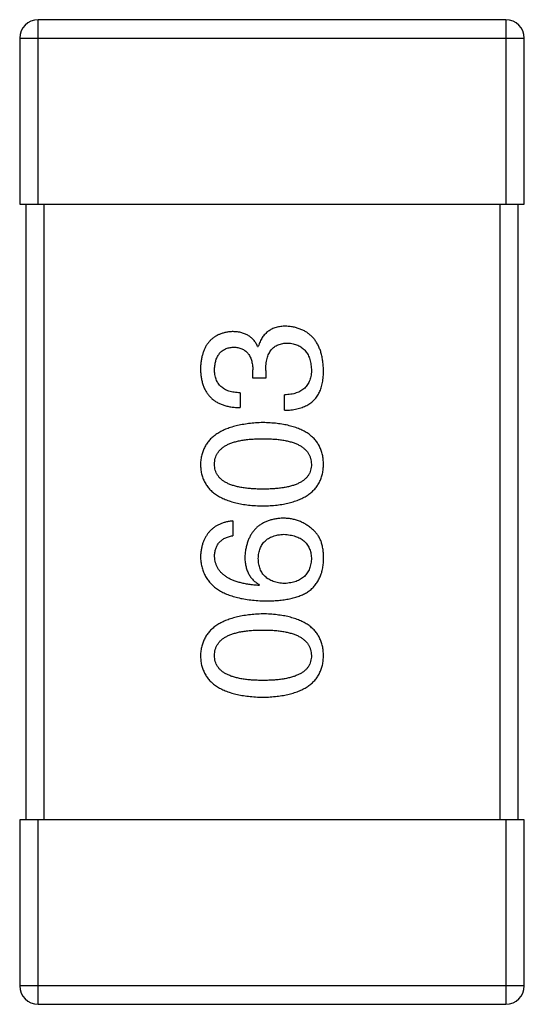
# Model space of a CAD drawing. Header units: millimetres. Extents: x 573 to 698, y 194 to 280.
# Tile 20 of 33: x 645.801 to 646.621, y 253.656 to 255.256. Entities that reach past the tile are written whole.
import ezdxf

# ---------------------------------------------------------------- set-up
doc = ezdxf.new("R2010")
doc.units = ezdxf.units.MM
doc.header["$LTSCALE"] = 30.734
doc.layers.get('0').update_dxf_attribs({"linetype": 'CONTINUOUS'})

msp = doc.modelspace()

# ---------------------------------------------------------------- linework, layer by layer
at = {"color": 7, "linetype": 'Continuous'}
for p, q in [((645.831, 254.9558), (645.831, 255.2558)), ((646.591, 255.2558), (645.831, 255.2558)), ((646.591, 255.2558), (646.591, 254.9558)), ((645.801, 255.2258), (645.801, 254.9558)), ((645.801, 255.2258), (646.621, 255.2258)), ((646.621, 254.9558), (646.621, 255.2258)), ((645.801, 254.9558), (646.621, 254.9558)), ((645.811, 254.9558), (645.811, 253.9558)), ((645.841, 253.9558), (645.841, 254.9558)), ((646.581, 254.9558), (646.581, 253.9558)), ((646.611, 253.9558), (646.611, 254.9558)), ((646.1876, 254.7249), (646.1887, 254.7249)), ((646.18, 254.6735), (646.18, 254.6866)), ((646.2007, 254.6735), (646.18, 254.6735)), ((646.2007, 254.6855), (646.2007, 254.6735)), ((646.1592, 254.6495), (646.1592, 254.6254)), ((646.2313, 254.6211), (646.2313, 254.6462)), ((646.1472, 254.4413), (646.1472, 254.4173)), ((646.1909, 254.3375), (646.1898, 254.3364)), ((645.801, 253.9558), (645.801, 253.6858)), ((646.621, 253.9558), (645.801, 253.9558)), ((645.831, 253.6558), (645.831, 253.9558)), ((646.591, 253.9558), (646.591, 253.6558)), ((646.621, 253.6858), (646.621, 253.9558)), ((646.621, 253.6858), (645.801, 253.6858)), ((645.831, 253.6558), (646.591, 253.6558))]:
    msp.add_line(p, q, dxfattribs=at)
for centre, start, end in [((645.831, 255.2258), 90, 180), ((646.591, 255.2258), 0, 90), ((645.831, 253.6858), 180, 270), ((646.591, 253.6858), 270, 0)]:
    msp.add_arc(centre, 0.03, start, end, dxfattribs=at)
for points, knots in [([(646.2335, 254.7577), (646.2321, 254.7576), (646.2293, 254.7576), (646.2252, 254.7572), (646.2213, 254.7566), (646.2176, 254.7556), (646.2141, 254.7545), (646.2108, 254.7531), (646.2077, 254.7514), (646.2048, 254.7495), (646.2021, 254.7473), (646.1996, 254.7449), (646.1973, 254.7422), (646.1951, 254.7392), (646.1932, 254.736), (646.1914, 254.7325), (646.19, 254.7288), (646.1891, 254.7262), (646.1887, 254.7249)], [0, 0, 0, 0, 0.071215, 0.138707, 0.20396, 0.266995, 0.327734, 0.387609, 0.445602, 0.503345, 0.561136, 0.618597, 0.677672, 0.738255, 0.799989, 0.863961, 0.930555, 1, 1, 1, 1]), ([(646.2947, 254.6866), (646.2946, 254.6894), (646.2943, 254.6947), (646.2934, 254.7024), (646.292, 254.7097), (646.2902, 254.7164), (646.2879, 254.7226), (646.2852, 254.7284), (646.282, 254.7336), (646.2784, 254.7383), (646.2743, 254.7425), (646.2698, 254.7462), (646.2649, 254.7495), (646.2594, 254.7521), (646.2536, 254.7543), (646.2473, 254.756), (646.2406, 254.7572), (646.2359, 254.7575), (646.2335, 254.7577)], [0, 0, 0, 0, 0.078078, 0.151942, 0.221594, 0.28726, 0.350176, 0.409768, 0.467648, 0.523784, 0.578904, 0.634014, 0.689819, 0.746826, 0.805875, 0.867063, 0.931764, 1, 1, 1, 1]), ([(646.1461, 254.7489), (646.1441, 254.7488), (646.1402, 254.7484), (646.1346, 254.7474), (646.1293, 254.7459), (646.1244, 254.7441), (646.1199, 254.7417), (646.1158, 254.739), (646.112, 254.7359), (646.1085, 254.7323), (646.1055, 254.7283), (646.1029, 254.7239), (646.1005, 254.7191), (646.0987, 254.7138), (646.0971, 254.7082), (646.0959, 254.7021), (646.095, 254.6956), (646.0948, 254.6911), (646.0947, 254.6888)], [0, 0, 0, 0, 0.067521, 0.132139, 0.193339, 0.252064, 0.309083, 0.364848, 0.420021, 0.475612, 0.532002, 0.589602, 0.649896, 0.712634, 0.778603, 0.848416, 0.922155, 1, 1, 1, 1]), ([(646.1876, 254.7249), (646.1866, 254.7268), (646.1848, 254.7305), (646.1811, 254.7355), (646.1767, 254.7397), (646.1718, 254.7431), (646.1662, 254.7457), (646.16, 254.7476), (646.1533, 254.7487), (646.1485, 254.7489), (646.1461, 254.7489)], [0, 0, 0, 0, 0.125227, 0.244792, 0.361427, 0.478215, 0.59667, 0.722058, 0.856314, 1, 1, 1, 1]), ([(646.1177, 254.6877), (646.1177, 254.6891), (646.1178, 254.6918), (646.1183, 254.6956), (646.119, 254.6993), (646.1199, 254.7026), (646.121, 254.7058), (646.1224, 254.7087), (646.124, 254.7113), (646.1258, 254.7137), (646.1278, 254.7159), (646.1301, 254.7177), (646.1326, 254.7194), (646.1353, 254.7208), (646.1382, 254.7219), (646.1414, 254.7228), (646.1447, 254.7234), (646.1471, 254.7237), (646.1483, 254.7238)], [0, 0, 0, 0, 0.078051, 0.151197, 0.220412, 0.286742, 0.34933, 0.409464, 0.467368, 0.52298, 0.578639, 0.633998, 0.690142, 0.746855, 0.805868, 0.867776, 0.932345, 1, 1, 1, 1]), ([(646.1483, 254.7238), (646.1495, 254.7237), (646.1519, 254.7236), (646.1554, 254.723), (646.1587, 254.7222), (646.1617, 254.7211), (646.1645, 254.7198), (646.1671, 254.7181), (646.1694, 254.7162), (646.1716, 254.714), (646.1734, 254.7115), (646.175, 254.7087), (646.1765, 254.7057), (646.1776, 254.7024), (646.1785, 254.6989), (646.1793, 254.695), (646.1798, 254.6909), (646.1799, 254.6881), (646.18, 254.6866)], [0, 0, 0, 0, 0.067741, 0.131599, 0.192143, 0.249977, 0.306453, 0.361639, 0.416449, 0.471489, 0.527582, 0.584873, 0.644974, 0.70814, 0.77492, 0.845909, 0.920585, 1, 1, 1, 1]), ([(646.2007, 254.6855), (646.2007, 254.6873), (646.2008, 254.6908), (646.2012, 254.6959), (646.2019, 254.7007), (646.2029, 254.7051), (646.2041, 254.7091), (646.2057, 254.7128), (646.2076, 254.7162), (646.2097, 254.7192), (646.2121, 254.7218), (646.2148, 254.7241), (646.2177, 254.7261), (646.221, 254.7276), (646.2246, 254.7288), (646.2284, 254.7297), (646.2325, 254.7303), (646.2353, 254.7303), (646.2368, 254.7303)], [0, 0, 0, 0, 0.082495, 0.159728, 0.232496, 0.300725, 0.365163, 0.425859, 0.483728, 0.538892, 0.592921, 0.646195, 0.699968, 0.754746, 0.811387, 0.870806, 0.933482, 1, 1, 1, 1]), ([(646.2368, 254.7303), (646.2382, 254.7302), (646.2411, 254.73), (646.2452, 254.7293), (646.2491, 254.7283), (646.2527, 254.7269), (646.256, 254.7253), (646.2591, 254.7234), (646.2619, 254.7211), (646.2645, 254.7186), (646.2667, 254.7158), (646.2687, 254.7126), (646.2705, 254.7092), (646.2719, 254.7055), (646.2731, 254.7015), (646.274, 254.6972), (646.2747, 254.6925), (646.2749, 254.6894), (646.275, 254.6877)], [0, 0, 0, 0, 0.068514, 0.133941, 0.195994, 0.255362, 0.312994, 0.369441, 0.424687, 0.480522, 0.537148, 0.594801, 0.654411, 0.716817, 0.781981, 0.850498, 0.923306, 1, 1, 1, 1]), ([(646.0947, 254.6888), (646.0948, 254.6863), (646.0949, 254.6814), (646.0959, 254.6743), (646.0972, 254.6677), (646.099, 254.6616), (646.1013, 254.6559), (646.1042, 254.6507), (646.1075, 254.646), (646.1113, 254.6417), (646.1156, 254.638), (646.1204, 254.6347), (646.1257, 254.632), (646.1314, 254.6297), (646.1377, 254.6279), (646.1444, 254.6265), (646.1516, 254.6257), (646.1566, 254.6255), (646.1592, 254.6254)], [0, 0, 0, 0, 0.073232, 0.142595, 0.207997, 0.270074, 0.329156, 0.386529, 0.441846, 0.496976, 0.551877, 0.607941, 0.665637, 0.725446, 0.788542, 0.855101, 0.925196, 1, 1, 1, 1]), ([(646.1592, 254.6495), (646.1575, 254.6495), (646.1543, 254.6497), (646.1495, 254.6503), (646.1451, 254.651), (646.1411, 254.6522), (646.1373, 254.6536), (646.1339, 254.6553), (646.1308, 254.6573), (646.128, 254.6595), (646.1255, 254.6621), (646.1234, 254.6649), (646.1216, 254.668), (646.1202, 254.6714), (646.119, 254.6751), (646.1182, 254.6791), (646.1177, 254.6833), (646.1177, 254.6862), (646.1177, 254.6877)], [0, 0, 0, 0, 0.078134, 0.15164, 0.221358, 0.286689, 0.348614, 0.407697, 0.464247, 0.520153, 0.574432, 0.629291, 0.684538, 0.742032, 0.801329, 0.863637, 0.930123, 1, 1, 1, 1]), ([(646.275, 254.6877), (646.275, 254.6861), (646.275, 254.6829), (646.2744, 254.6783), (646.2736, 254.674), (646.2724, 254.67), (646.2709, 254.6663), (646.269, 254.6629), (646.2667, 254.6598), (646.2642, 254.657), (646.2612, 254.6546), (646.258, 254.6525), (646.2543, 254.6506), (646.2504, 254.6491), (646.2461, 254.6479), (646.2415, 254.647), (646.2365, 254.6464), (646.2331, 254.6463), (646.2313, 254.6462)], [0, 0, 0, 0, 0.071272, 0.13882, 0.201858, 0.262757, 0.320043, 0.376709, 0.431462, 0.486034, 0.541209, 0.597703, 0.65589, 0.717768, 0.782056, 0.850407, 0.92277, 1, 1, 1, 1]), ([(646.2881, 254.6506), (646.2887, 254.6517), (646.2898, 254.654), (646.2911, 254.6578), (646.2922, 254.6618), (646.2931, 254.6662), (646.2938, 254.6709), (646.2944, 254.6759), (646.2946, 254.6811), (646.2947, 254.6848), (646.2947, 254.6866)], [0, 0, 0, 0, 0.101955, 0.208983, 0.322698, 0.44339, 0.570851, 0.70629, 0.84885, 1, 1, 1, 1]), ([(646.2313, 254.6211), (646.2331, 254.6211), (646.2366, 254.6212), (646.2417, 254.6217), (646.2466, 254.6224), (646.2512, 254.6233), (646.2556, 254.6244), (646.2598, 254.6256), (646.2637, 254.6272), (646.2674, 254.6289), (646.2708, 254.6309), (646.274, 254.633), (646.277, 254.6354), (646.2797, 254.638), (646.2822, 254.6408), (646.2844, 254.6439), (646.2865, 254.6471), (646.2876, 254.6494), (646.2881, 254.6506)], [0, 0, 0, 0, 0.078937, 0.154495, 0.226898, 0.296844, 0.363348, 0.427781, 0.48946, 0.549586, 0.607902, 0.664733, 0.720805, 0.776157, 0.831175, 0.886736, 0.943094, 1, 1, 1, 1]), ([(646.1963, 254.6011), (646.1923, 254.601), (646.1845, 254.6006), (646.1732, 254.5995), (646.1627, 254.5979), (646.1529, 254.5958), (646.1438, 254.5933), (646.1355, 254.5903), (646.128, 254.5868), (646.1212, 254.5827), (646.1152, 254.5782), (646.1099, 254.5733), (646.1054, 254.5678), (646.1017, 254.5618), (646.0988, 254.5554), (646.0966, 254.5485), (646.0952, 254.5411), (646.0949, 254.536), (646.0947, 254.5334)], [0, 0, 0, 0, 0.088475, 0.171606, 0.249595, 0.322626, 0.391327, 0.455765, 0.516374, 0.573675, 0.628522, 0.681161, 0.732559, 0.783563, 0.83504, 0.887639, 0.942585, 1, 1, 1, 1]), ([(646.2947, 254.5334), (646.2946, 254.536), (646.2943, 254.5412), (646.2931, 254.5487), (646.291, 254.5557), (646.2883, 254.5622), (646.2848, 254.5683), (646.2805, 254.5738), (646.2754, 254.5788), (646.2696, 254.5833), (646.263, 254.5873), (646.2557, 254.5907), (646.2476, 254.5937), (646.2388, 254.5962), (646.2293, 254.5983), (646.2189, 254.5997), (646.2079, 254.6007), (646.2003, 254.601), (646.1963, 254.6011)], [0, 0, 0, 0, 0.059134, 0.115603, 0.169236, 0.221572, 0.273254, 0.32474, 0.377319, 0.431815, 0.488555, 0.548609, 0.612242, 0.680182, 0.75251, 0.829782, 0.91231, 1, 1, 1, 1]), ([(646.1177, 254.5334), (646.1177, 254.5351), (646.1178, 254.5383), (646.1187, 254.5431), (646.1203, 254.5475), (646.1225, 254.5516), (646.1253, 254.5554), (646.1287, 254.5588), (646.1328, 254.5619), (646.1374, 254.5647), (646.1427, 254.5671), (646.1485, 254.5692), (646.155, 254.571), (646.1621, 254.5724), (646.1698, 254.5735), (646.1781, 254.5743), (646.187, 254.5748), (646.1932, 254.5749), (646.1963, 254.5749)], [0, 0, 0, 0, 0.050604, 0.098688, 0.145699, 0.191791, 0.238625, 0.286717, 0.337546, 0.391814, 0.449755, 0.512106, 0.579685, 0.652048, 0.730262, 0.814146, 0.904281, 1, 1, 1, 1]), ([(646.1963, 254.5749), (646.1995, 254.5749), (646.2056, 254.5748), (646.2144, 254.5743), (646.2226, 254.5735), (646.2302, 254.5724), (646.2372, 254.571), (646.2437, 254.5692), (646.2495, 254.5671), (646.2548, 254.5647), (646.2594, 254.5619), (646.2635, 254.5588), (646.267, 254.5554), (646.2698, 254.5516), (646.272, 254.5475), (646.2737, 254.5431), (646.2747, 254.5383), (646.2749, 254.5351), (646.275, 254.5334)], [0, 0, 0, 0, 0.094834, 0.184067, 0.267029, 0.344713, 0.417334, 0.484367, 0.546941, 0.604717, 0.65953, 0.710539, 0.759381, 0.806382, 0.853027, 0.900623, 0.949121, 1, 1, 1, 1]), ([(646.0947, 254.5334), (646.0948, 254.5307), (646.0951, 254.5255), (646.0963, 254.518), (646.0985, 254.511), (646.1013, 254.5045), (646.105, 254.4985), (646.1094, 254.493), (646.1147, 254.488), (646.1207, 254.4835), (646.1275, 254.4795), (646.135, 254.476), (646.1434, 254.473), (646.1525, 254.4705), (646.1623, 254.4685), (646.173, 254.467), (646.1844, 254.466), (646.1923, 254.4658), (646.1963, 254.4656)], [0, 0, 0, 0, 0.057911, 0.113262, 0.165956, 0.217443, 0.268511, 0.319665, 0.372, 0.426129, 0.483365, 0.543779, 0.607756, 0.676562, 0.749704, 0.827713, 0.911177, 1, 1, 1, 1]), ([(646.1963, 254.4929), (646.1932, 254.493), (646.187, 254.493), (646.1781, 254.4935), (646.1698, 254.4943), (646.1621, 254.4953), (646.155, 254.4968), (646.1485, 254.4985), (646.1427, 254.5005), (646.1374, 254.5029), (646.1328, 254.5056), (646.1287, 254.5086), (646.1253, 254.5119), (646.1225, 254.5156), (646.1203, 254.5196), (646.1187, 254.5239), (646.1178, 254.5286), (646.1177, 254.5317), (646.1177, 254.5334)], [0, 0, 0, 0, 0.096452, 0.187278, 0.271765, 0.350519, 0.423437, 0.491321, 0.554011, 0.612224, 0.666281, 0.717003, 0.764884, 0.811423, 0.856783, 0.902993, 0.950236, 1, 1, 1, 1]), ([(646.1963, 254.4656), (646.2003, 254.4658), (646.2079, 254.466), (646.2189, 254.467), (646.2293, 254.4685), (646.2388, 254.4705), (646.2476, 254.473), (646.2557, 254.476), (646.263, 254.4795), (646.2695, 254.4835), (646.2754, 254.488), (646.2805, 254.493), (646.2848, 254.4985), (646.2883, 254.5045), (646.291, 254.511), (646.2931, 254.518), (646.2943, 254.5256), (646.2946, 254.5307), (646.2947, 254.5334)], [0, 0, 0, 0, 0.087693, 0.170223, 0.247496, 0.319826, 0.387768, 0.451403, 0.511459, 0.568358, 0.622671, 0.675251, 0.726739, 0.778422, 0.830759, 0.884394, 0.940865, 1, 1, 1, 1]), ([(646.275, 254.5334), (646.275, 254.5317), (646.2748, 254.5286), (646.2739, 254.5239), (646.2724, 254.5196), (646.2702, 254.5156), (646.2674, 254.5119), (646.264, 254.5086), (646.2599, 254.5056), (646.2553, 254.5029), (646.25, 254.5005), (646.2442, 254.4985), (646.2377, 254.4968), (646.2306, 254.4953), (646.2229, 254.4943), (646.2146, 254.4935), (646.2057, 254.493), (646.1995, 254.493), (646.1963, 254.4929)], [0, 0, 0, 0, 0.049766, 0.097012, 0.143225, 0.188786, 0.235079, 0.282962, 0.333687, 0.387747, 0.445963, 0.508657, 0.576545, 0.649868, 0.72822, 0.812712, 0.903543, 1, 1, 1, 1]), ([(646.1472, 254.4413), (646.1452, 254.4411), (646.1413, 254.4406), (646.1357, 254.4393), (646.1304, 254.4378), (646.1254, 254.4358), (646.1209, 254.4334), (646.1167, 254.4307), (646.1129, 254.4276), (646.1094, 254.4242), (646.1063, 254.4203), (646.1035, 254.4162), (646.1011, 254.4116), (646.0991, 254.4067), (646.0974, 254.4014), (646.0962, 254.3957), (646.0952, 254.3897), (646.0949, 254.3855), (646.0947, 254.3834)], [0, 0, 0, 0, 0.06947, 0.136096, 0.199592, 0.260665, 0.319672, 0.377156, 0.433415, 0.489984, 0.546535, 0.604276, 0.663499, 0.725182, 0.788953, 0.855683, 0.926216, 1, 1, 1, 1]), ([(646.2291, 254.4457), (646.2268, 254.4456), (646.2222, 254.4453), (646.2156, 254.4443), (646.2094, 254.4429), (646.2036, 254.4411), (646.1982, 254.4388), (646.1932, 254.436), (646.1886, 254.4328), (646.1845, 254.4291), (646.1808, 254.4249), (646.1775, 254.4204), (646.1747, 254.4153), (646.1723, 254.4098), (646.1702, 254.4038), (646.1687, 254.3974), (646.1675, 254.3906), (646.1671, 254.3858), (646.1668, 254.3834)], [0, 0, 0, 0, 0.071527, 0.139094, 0.20346, 0.264939, 0.323904, 0.381383, 0.437591, 0.493343, 0.549401, 0.606085, 0.664838, 0.725424, 0.788712, 0.855452, 0.925772, 1, 1, 1, 1]), ([(646.2783, 254.426), (646.2766, 254.4276), (646.2731, 254.4307), (646.2676, 254.4347), (646.2617, 254.4381), (646.2557, 254.4409), (646.2494, 254.4431), (646.2428, 254.4446), (646.2361, 254.4455), (646.2315, 254.4456), (646.2291, 254.4457)], [0, 0, 0, 0, 0.129393, 0.255335, 0.378531, 0.500878, 0.622934, 0.746191, 0.87096, 1, 1, 1, 1]), ([(646.1177, 254.3834), (646.1177, 254.3857), (646.1179, 254.39), (646.1193, 254.3961), (646.1216, 254.4015), (646.1249, 254.4062), (646.1292, 254.4102), (646.1343, 254.4134), (646.1404, 254.4158), (646.1448, 254.4168), (646.1472, 254.4173)], [0, 0, 0, 0, 0.136586, 0.261496, 0.378089, 0.490612, 0.605522, 0.725767, 0.8561, 1, 1, 1, 1]), ([(646.1887, 254.3801), (646.1888, 254.3816), (646.1889, 254.3846), (646.1895, 254.3888), (646.1904, 254.3928), (646.1916, 254.3965), (646.1932, 254.3999), (646.195, 254.4031), (646.1971, 254.406), (646.1996, 254.4086), (646.2024, 254.4109), (646.2054, 254.413), (646.2088, 254.4148), (646.2125, 254.4163), (646.2165, 254.4175), (646.2208, 254.4185), (646.2254, 254.4191), (646.2286, 254.4194), (646.2302, 254.4195)], [0, 0, 0, 0, 0.069884, 0.136529, 0.199638, 0.259844, 0.317774, 0.374356, 0.430026, 0.485148, 0.5409, 0.597889, 0.657472, 0.718614, 0.783613, 0.85129, 0.923712, 1, 1, 1, 1]), ([(646.2302, 254.4195), (646.232, 254.4194), (646.2353, 254.4191), (646.2402, 254.4184), (646.2447, 254.4175), (646.249, 254.4163), (646.2529, 254.4149), (646.2565, 254.4131), (646.2598, 254.4112), (646.2628, 254.4089), (646.2654, 254.4063), (646.2678, 254.4035), (646.2698, 254.4005), (646.2715, 254.3971), (646.2729, 254.3935), (646.2739, 254.3897), (646.2747, 254.3855), (646.2749, 254.3827), (646.275, 254.3812)], [0, 0, 0, 0, 0.078863, 0.153308, 0.223539, 0.289857, 0.35341, 0.413572, 0.471721, 0.528235, 0.584279, 0.638781, 0.69466, 0.751251, 0.809198, 0.869697, 0.933318, 1, 1, 1, 1]), ([(646.2947, 254.3769), (646.2948, 254.3797), (646.2948, 254.3851), (646.2942, 254.3929), (646.2931, 254.4), (646.2913, 254.4065), (646.289, 254.4124), (646.286, 254.4176), (646.2826, 254.4223), (646.2797, 254.4248), (646.2783, 254.426)], [0, 0, 0, 0, 0.156782, 0.301945, 0.436395, 0.561474, 0.678489, 0.78853, 0.894967, 1, 1, 1, 1]), ([(646.0947, 254.3834), (646.0949, 254.3806), (646.0952, 254.3751), (646.0967, 254.3671), (646.0989, 254.3596), (646.102, 254.3526), (646.1059, 254.3462), (646.1106, 254.3403), (646.116, 254.335), (646.1223, 254.3302), (646.1294, 254.326), (646.1372, 254.3223), (646.1459, 254.3191), (646.1553, 254.3165), (646.1655, 254.3143), (646.1766, 254.3128), (646.1884, 254.3117), (646.1965, 254.3114), (646.2007, 254.3113)], [0, 0, 0, 0, 0.058957, 0.115262, 0.16907, 0.221312, 0.273147, 0.324961, 0.377649, 0.432026, 0.488925, 0.549039, 0.612912, 0.680653, 0.753056, 0.830314, 0.912483, 1, 1, 1, 1]), ([(646.1898, 254.3364), (646.187, 254.3366), (646.1815, 254.337), (646.1735, 254.338), (646.1661, 254.3393), (646.1592, 254.3409), (646.1528, 254.3428), (646.1469, 254.345), (646.1416, 254.3474), (646.1368, 254.3502), (646.1326, 254.3534), (646.1288, 254.3567), (646.1256, 254.3604), (646.1229, 254.3645), (646.1207, 254.3687), (646.1192, 254.3734), (646.118, 254.3783), (646.1178, 254.3817), (646.1177, 254.3834)], [0, 0, 0, 0, 0.089218, 0.173709, 0.252753, 0.326963, 0.397099, 0.462534, 0.524018, 0.582178, 0.637235, 0.689955, 0.741228, 0.791618, 0.841661, 0.892925, 0.945259, 1, 1, 1, 1]), ([(646.1668, 254.3834), (646.1669, 254.3808), (646.167, 254.3757), (646.1682, 254.3683), (646.1701, 254.3617), (646.1727, 254.3555), (646.1761, 254.35), (646.1803, 254.3451), (646.1852, 254.3409), (646.189, 254.3387), (646.1909, 254.3375)], [0, 0, 0, 0, 0.144617, 0.279572, 0.40596, 0.526097, 0.64389, 0.760003, 0.877724, 1, 1, 1, 1]), ([(646.2313, 254.3397), (646.2296, 254.3398), (646.2264, 254.34), (646.2216, 254.3407), (646.2172, 254.3417), (646.2131, 254.343), (646.2093, 254.3445), (646.2059, 254.3463), (646.2027, 254.3484), (646.1999, 254.3509), (646.1973, 254.3535), (646.1952, 254.3565), (646.1932, 254.3597), (646.1917, 254.3633), (646.1904, 254.3671), (646.1895, 254.3712), (646.1889, 254.3756), (646.1888, 254.3786), (646.1887, 254.3801)], [0, 0, 0, 0, 0.076072, 0.148369, 0.216753, 0.281358, 0.342792, 0.401604, 0.458929, 0.514444, 0.569818, 0.625343, 0.681554, 0.739608, 0.800134, 0.863477, 0.929547, 1, 1, 1, 1]), ([(646.275, 254.3812), (646.275, 254.3796), (646.2748, 254.3765), (646.2742, 254.372), (646.2733, 254.3678), (646.2719, 254.3639), (646.2704, 254.3602), (646.2684, 254.3569), (646.2662, 254.3538), (646.2636, 254.3511), (646.2607, 254.3486), (646.2574, 254.3465), (646.2539, 254.3446), (646.25, 254.343), (646.2458, 254.3418), (646.2413, 254.3408), (646.2364, 254.34), (646.233, 254.3398), (646.2313, 254.3397)], [0, 0, 0, 0, 0.070403, 0.137196, 0.200053, 0.260887, 0.31876, 0.37535, 0.430743, 0.485927, 0.541678, 0.598832, 0.657726, 0.719441, 0.783504, 0.851852, 0.923533, 1, 1, 1, 1]), ([(646.2685, 254.3255), (646.2705, 254.327), (646.2745, 254.3299), (646.2796, 254.3351), (646.2841, 254.3408), (646.2877, 254.347), (646.2907, 254.3538), (646.2928, 254.361), (646.2942, 254.3688), (646.2946, 254.3741), (646.2947, 254.3769)], [0, 0, 0, 0, 0.125033, 0.246266, 0.36603, 0.485265, 0.606781, 0.732144, 0.862551, 1, 1, 1, 1]), ([(646.2007, 254.3113), (646.2043, 254.3113), (646.2111, 254.3114), (646.2212, 254.3121), (646.2306, 254.3131), (646.2394, 254.3147), (646.2475, 254.3167), (646.2551, 254.3191), (646.2621, 254.322), (646.2664, 254.3243), (646.2685, 254.3255)], [0, 0, 0, 0, 0.151498, 0.29521, 0.430242, 0.557137, 0.677306, 0.790845, 0.898111, 1, 1, 1, 1]), ([(646.1963, 254.2903), (646.1923, 254.2901), (646.1845, 254.2897), (646.1732, 254.2886), (646.1627, 254.287), (646.1529, 254.285), (646.1438, 254.2824), (646.1355, 254.2794), (646.128, 254.2759), (646.1212, 254.2719), (646.1152, 254.2674), (646.1099, 254.2624), (646.1054, 254.2569), (646.1017, 254.251), (646.0988, 254.2445), (646.0966, 254.2376), (646.0952, 254.2302), (646.0949, 254.2251), (646.0947, 254.2225)], [0, 0, 0, 0, 0.088475, 0.171606, 0.249595, 0.322626, 0.391327, 0.455765, 0.516374, 0.573675, 0.628522, 0.681161, 0.732559, 0.783563, 0.83504, 0.887639, 0.942585, 1, 1, 1, 1]), ([(646.2947, 254.2225), (646.2946, 254.2252), (646.2943, 254.2303), (646.2931, 254.2378), (646.291, 254.2448), (646.2883, 254.2514), (646.2848, 254.2574), (646.2805, 254.2629), (646.2754, 254.2679), (646.2696, 254.2724), (646.263, 254.2764), (646.2557, 254.2799), (646.2476, 254.2829), (646.2388, 254.2854), (646.2293, 254.2874), (646.2189, 254.2888), (646.2079, 254.2899), (646.2003, 254.2901), (646.1963, 254.2903)], [0, 0, 0, 0, 0.059134, 0.115603, 0.169236, 0.221572, 0.273254, 0.32474, 0.377319, 0.431815, 0.488555, 0.548609, 0.612242, 0.680182, 0.75251, 0.829782, 0.91231, 1, 1, 1, 1]), ([(646.1177, 254.2225), (646.1177, 254.2242), (646.1178, 254.2275), (646.1187, 254.2322), (646.1203, 254.2367), (646.1225, 254.2408), (646.1253, 254.2445), (646.1287, 254.248), (646.1328, 254.251), (646.1374, 254.2538), (646.1427, 254.2562), (646.1485, 254.2583), (646.155, 254.2601), (646.1621, 254.2616), (646.1698, 254.2627), (646.1781, 254.2635), (646.187, 254.264), (646.1932, 254.264), (646.1963, 254.264)], [0, 0, 0, 0, 0.050604, 0.098688, 0.145699, 0.191791, 0.238625, 0.286717, 0.337546, 0.391814, 0.449755, 0.512106, 0.579685, 0.652048, 0.730262, 0.814146, 0.904281, 1, 1, 1, 1]), ([(646.1963, 254.264), (646.1995, 254.264), (646.2056, 254.264), (646.2144, 254.2635), (646.2226, 254.2627), (646.2302, 254.2615), (646.2372, 254.2601), (646.2437, 254.2583), (646.2495, 254.2563), (646.2548, 254.2538), (646.2594, 254.251), (646.2635, 254.2479), (646.267, 254.2445), (646.2698, 254.2408), (646.272, 254.2367), (646.2737, 254.2322), (646.2747, 254.2275), (646.2749, 254.2242), (646.275, 254.2225)], [0, 0, 0, 0, 0.094834, 0.184067, 0.267029, 0.344713, 0.417334, 0.484367, 0.546941, 0.604717, 0.65953, 0.710539, 0.759381, 0.806382, 0.853027, 0.900623, 0.949121, 1, 1, 1, 1]), ([(646.0947, 254.2225), (646.0948, 254.2199), (646.0951, 254.2147), (646.0963, 254.2072), (646.0985, 254.2002), (646.1013, 254.1936), (646.105, 254.1876), (646.1094, 254.1821), (646.1147, 254.1771), (646.1207, 254.1726), (646.1275, 254.1686), (646.135, 254.1651), (646.1434, 254.1621), (646.1525, 254.1597), (646.1623, 254.1576), (646.173, 254.1562), (646.1844, 254.1552), (646.1923, 254.1549), (646.1963, 254.1548)], [0, 0, 0, 0, 0.057911, 0.113262, 0.165956, 0.217443, 0.268511, 0.319665, 0.372, 0.426129, 0.483365, 0.543779, 0.607756, 0.676562, 0.749704, 0.827713, 0.911177, 1, 1, 1, 1]), ([(646.1963, 254.1821), (646.1932, 254.1821), (646.187, 254.1822), (646.1781, 254.1827), (646.1698, 254.1834), (646.1621, 254.1845), (646.155, 254.186), (646.1485, 254.1876), (646.1427, 254.1897), (646.1374, 254.1921), (646.1328, 254.1947), (646.1287, 254.1977), (646.1253, 254.2011), (646.1225, 254.2047), (646.1203, 254.2087), (646.1187, 254.213), (646.1178, 254.2177), (646.1177, 254.2209), (646.1177, 254.2225)], [0, 0, 0, 0, 0.096452, 0.187278, 0.271765, 0.350519, 0.423437, 0.491321, 0.554011, 0.612224, 0.666281, 0.717003, 0.764884, 0.811423, 0.856783, 0.902993, 0.950236, 1, 1, 1, 1]), ([(646.1963, 254.1548), (646.2003, 254.1549), (646.2079, 254.1552), (646.2189, 254.1562), (646.2293, 254.1576), (646.2388, 254.1597), (646.2476, 254.1621), (646.2557, 254.1651), (646.263, 254.1686), (646.2695, 254.1726), (646.2754, 254.1771), (646.2805, 254.1821), (646.2848, 254.1876), (646.2883, 254.1936), (646.291, 254.2002), (646.2931, 254.2072), (646.2943, 254.2147), (646.2946, 254.2199), (646.2947, 254.2225)], [0, 0, 0, 0, 0.087693, 0.170223, 0.247496, 0.319826, 0.387768, 0.451403, 0.511459, 0.568358, 0.622671, 0.675251, 0.726739, 0.778422, 0.830759, 0.884394, 0.940865, 1, 1, 1, 1]), ([(646.275, 254.2225), (646.275, 254.2209), (646.2748, 254.2177), (646.2739, 254.213), (646.2724, 254.2087), (646.2702, 254.2047), (646.2674, 254.2011), (646.264, 254.1977), (646.2599, 254.1947), (646.2553, 254.1921), (646.25, 254.1897), (646.2442, 254.1876), (646.2377, 254.186), (646.2306, 254.1845), (646.2229, 254.1834), (646.2146, 254.1827), (646.2057, 254.1822), (646.1995, 254.1821), (646.1963, 254.1821)], [0, 0, 0, 0, 0.049766, 0.097012, 0.143225, 0.188786, 0.235079, 0.282962, 0.333687, 0.387747, 0.445963, 0.508657, 0.576545, 0.649868, 0.72822, 0.812712, 0.903543, 1, 1, 1, 1])]:
    msp.add_open_spline(points, degree=3, knots=knots, dxfattribs=at)

doc.saveas('drawing.dxf')
